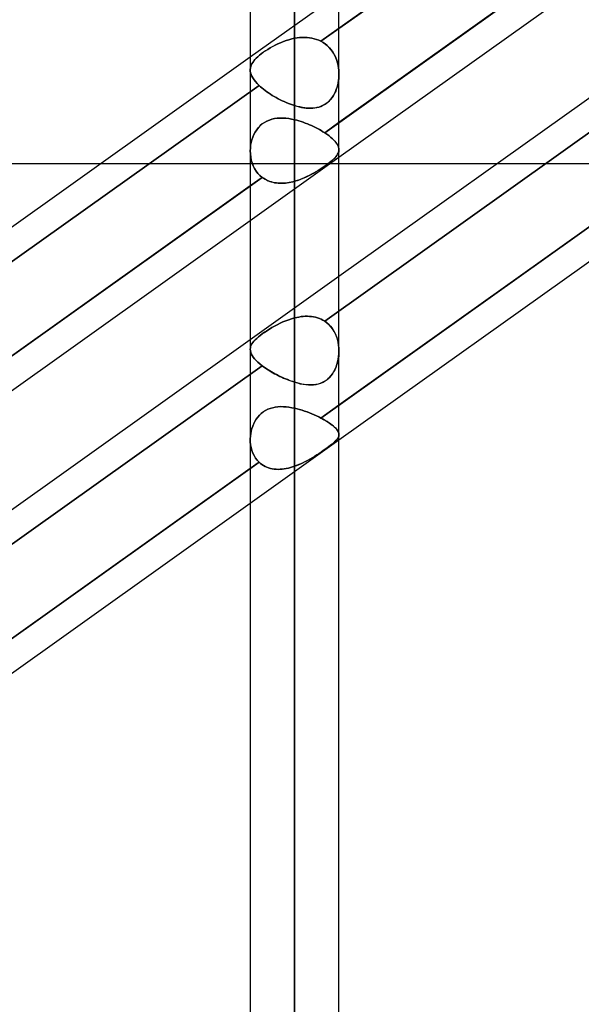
# Model space of a CAD drawing. Header units: millimetres. Extents: x -100 to 120, y -270 to 270.
# Tile 44 of 75: x 22 to 35, y 44 to 67. Entities that reach past the tile are written whole.
import ezdxf

# ---------------------------------------------------------------- set-up
doc = ezdxf.new("R2010")
doc.units = ezdxf.units.MM
doc.layers.add('MAIN-1', color=7, linetype='Continuous')
doc.layers.add('MAIN-2', color=7, linetype='Continuous')

msp = doc.modelspace()

# ---------------------------------------------------------------- linework, layer by layer
at = {"layer": 'MAIN-1'}
for p, q in [((28.489, 0), (28.489, 153.345)), ((27.481, 152.399), (27.481, 0)), ((29.496, 0), (29.496, 152.508)), ((37.481, 70.096), (29.496, 64.407)), ((29.496, 63.62), (37.481, 69.309)), ((29.496, 60.92), (37.481, 66.608)), ((19.496, 60.207), (27.481, 65.896)), ((37.481, 63.684), (29.496, 57.996)), ((24.08, 63.472), (19.496, 63.472)), ((33.08, 63.472), (29.496, 63.472)), ((27.481, 62.972), (19.496, 57.283)), ((29.496, 57.209), (37.481, 62.897)), ((19.724, 56.659), (27.481, 62.185)), ((19.496, 53.796), (27.481, 59.484)), ((27.481, 56.56), (19.496, 50.871)), ((19.724, 50.247), (27.481, 55.773))]:
    msp.add_line(p, q, dxfattribs=at)
at = {"layer": 'MAIN-2'}
for p, q in [((28.489, 153.345), (28.489, 0)), ((28.489, 151.835), (28.489, 0)), ((28.489, 0), (28.489, 151.835)), ((28.489, 88.055), (28.489, 66.319)), ((28.489, 64.793), (28.489, 86.04)), ((37.691, 72.382), (29.087, 66.253)), ((29.087, 66.253), (37.691, 72.382)), ((29.172, 64.176), (37.756, 70.291)), ((27.481, 65.896), (29.496, 67.331)), ((28.603, 66.336), (28.66, 66.34)), ((28.66, 66.34), (28.603, 66.336)), ((28.66, 66.34), (28.716, 66.341)), ((28.717, 66.341), (28.66, 66.34)), ((28.716, 66.341), (28.773, 66.339)), ((28.773, 66.339), (28.717, 66.341)), ((28.773, 66.339), (28.828, 66.333)), ((28.828, 66.333), (28.773, 66.339)), ((27.934, 66.101), (27.99, 66.132)), ((27.991, 66.132), (27.934, 66.101)), ((27.99, 66.132), (28.049, 66.163)), ((28.049, 66.163), (27.991, 66.132)), ((28.049, 66.163), (28.109, 66.192)), ((28.109, 66.192), (28.049, 66.163)), ((28.109, 66.192), (28.17, 66.219)), ((28.17, 66.219), (28.109, 66.192)), ((28.17, 66.219), (28.233, 66.245)), ((28.233, 66.244), (28.17, 66.219)), ((28.233, 66.245), (28.296, 66.267)), ((28.296, 66.267), (28.233, 66.244)), ((28.296, 66.267), (28.36, 66.288)), ((28.36, 66.287), (28.296, 66.267)), ((28.36, 66.288), (28.424, 66.305)), ((28.424, 66.305), (28.36, 66.287)), ((28.424, 66.305), (28.489, 66.319)), ((28.489, 66.319), (28.424, 66.305)), ((28.489, 66.319), (28.546, 66.329)), ((28.546, 66.329), (28.489, 66.319)), ((28.546, 66.329), (28.603, 66.336)), ((28.603, 66.336), (28.546, 66.329)), ((28.828, 66.333), (28.883, 66.324)), ((28.883, 66.324), (28.828, 66.333)), ((28.883, 66.324), (28.936, 66.311)), ((28.936, 66.311), (28.883, 66.324)), ((28.936, 66.311), (28.988, 66.295)), ((28.988, 66.295), (28.936, 66.311)), ((28.988, 66.295), (29.038, 66.276)), ((29.038, 66.276), (28.988, 66.295)), ((29.038, 66.276), (29.087, 66.253)), ((29.087, 66.253), (29.038, 66.276)), ((29.137, 66.224), (29.087, 66.253)), ((29.087, 66.253), (29.14, 66.222)), ((29.184, 66.192), (29.137, 66.224)), ((29.14, 66.222), (29.19, 66.187)), ((29.228, 66.156), (29.184, 66.192)), ((29.19, 66.187), (29.237, 66.147)), ((29.269, 66.116), (29.228, 66.156)), ((29.237, 66.147), (29.28, 66.104)), ((29.307, 66.073), (29.269, 66.116)), ((27.618, 65.869), (27.652, 65.902)), ((27.653, 65.902), (27.618, 65.869)), ((27.652, 65.902), (27.691, 65.934)), ((27.691, 65.935), (27.653, 65.902)), ((27.691, 65.934), (27.733, 65.968)), ((27.733, 65.968), (27.691, 65.935)), ((27.733, 65.968), (27.778, 66.001)), ((27.779, 66.001), (27.733, 65.968)), ((27.778, 66.001), (27.827, 66.035)), ((27.828, 66.035), (27.779, 66.001)), ((27.827, 66.035), (27.879, 66.068)), ((27.88, 66.068), (27.828, 66.035)), ((27.879, 66.068), (27.934, 66.101)), ((27.934, 66.101), (27.88, 66.068)), ((37.756, 66.017), (29.172, 59.902)), ((29.172, 59.902), (37.756, 66.017)), ((29.28, 66.104), (29.32, 66.057)), ((29.342, 66.027), (29.307, 66.073)), ((29.32, 66.057), (29.356, 66.007)), ((29.373, 65.979), (29.342, 66.027)), ((29.356, 66.007), (29.388, 65.953)), ((29.401, 65.927), (29.373, 65.979)), ((29.388, 65.953), (29.415, 65.897)), ((29.425, 65.874), (29.401, 65.927)), ((29.415, 65.897), (29.439, 65.839)), ((27.485, 65.646), (27.492, 65.678)), ((27.492, 65.678), (27.485, 65.646)), ((27.492, 65.678), (27.503, 65.71)), ((27.503, 65.71), (27.492, 65.678)), ((27.503, 65.71), (27.518, 65.741)), ((27.518, 65.741), (27.503, 65.71)), ((27.518, 65.741), (27.537, 65.773)), ((27.537, 65.773), (27.518, 65.741)), ((27.56, 65.805), (27.537, 65.773)), ((27.537, 65.773), (27.56, 65.804)), ((27.56, 65.804), (27.587, 65.837)), ((27.587, 65.837), (27.56, 65.805)), ((27.587, 65.837), (27.618, 65.869)), ((27.618, 65.869), (27.587, 65.837)), ((29.446, 65.819), (29.425, 65.874)), ((29.439, 65.839), (29.459, 65.779)), ((29.463, 65.763), (29.446, 65.819)), ((29.459, 65.779), (29.474, 65.718)), ((29.477, 65.705), (29.463, 65.763)), ((29.474, 65.718), (29.485, 65.655)), ((29.487, 65.647), (29.477, 65.705)), ((27.481, 65.614), (27.485, 65.646)), ((27.485, 65.646), (27.481, 65.614)), ((27.483, 65.577), (27.481, 65.614)), ((27.481, 65.614), (27.483, 65.577)), ((27.489, 65.539), (27.483, 65.577)), ((27.483, 65.577), (27.489, 65.539)), ((27.501, 65.5), (27.489, 65.539)), ((27.489, 65.539), (27.501, 65.5)), ((27.518, 65.46), (27.501, 65.5)), ((27.501, 65.5), (27.518, 65.46)), ((27.54, 65.42), (27.518, 65.46)), ((27.518, 65.46), (27.54, 65.42)), ((29.485, 65.655), (29.493, 65.591)), ((29.493, 65.587), (29.487, 65.647)), ((29.496, 65.467), (29.492, 65.407)), ((29.493, 65.591), (29.496, 65.528)), ((29.496, 65.528), (29.493, 65.587)), ((29.493, 65.419), (29.496, 65.473)), ((29.496, 65.473), (29.496, 65.528)), ((29.496, 65.528), (29.496, 65.467)), ((27.681, 65.251), (19.071, 59.118)), ((19.071, 59.118), (27.681, 65.251)), ((27.567, 65.379), (27.54, 65.42)), ((27.54, 65.42), (27.567, 65.379)), ((27.6, 65.337), (27.567, 65.379)), ((27.567, 65.379), (27.6, 65.337)), ((27.638, 65.294), (27.6, 65.337)), ((27.6, 65.337), (27.638, 65.294)), ((27.681, 65.251), (27.638, 65.294)), ((27.638, 65.294), (27.681, 65.251)), ((27.713, 65.222), (27.681, 65.251)), ((27.681, 65.251), (27.713, 65.222)), ((27.746, 65.193), (27.713, 65.222)), ((27.713, 65.222), (27.746, 65.193)), ((29.46, 65.233), (29.442, 65.177)), ((29.453, 65.21), (29.467, 65.26)), ((29.473, 65.289), (29.46, 65.233)), ((29.467, 65.26), (29.478, 65.312)), ((29.484, 65.347), (29.473, 65.289)), ((29.478, 65.312), (29.487, 65.365)), ((29.492, 65.407), (29.484, 65.347)), ((29.487, 65.365), (29.493, 65.419)), ((27.781, 65.164), (27.746, 65.193)), ((27.746, 65.193), (27.781, 65.164)), ((27.819, 65.136), (27.781, 65.164)), ((27.781, 65.164), (27.819, 65.136)), ((27.858, 65.107), (27.819, 65.136)), ((27.819, 65.136), (27.858, 65.107)), ((27.898, 65.079), (27.858, 65.107)), ((27.858, 65.107), (27.898, 65.079)), ((27.94, 65.052), (27.898, 65.079)), ((27.898, 65.079), (27.94, 65.052)), ((27.982, 65.025), (27.94, 65.052)), ((27.94, 65.052), (27.982, 65.025)), ((28.026, 64.999), (27.982, 65.025)), ((27.982, 65.025), (28.026, 64.999)), ((28.07, 64.974), (28.026, 64.999)), ((28.026, 64.999), (28.07, 64.974)), ((29.37, 65.022), (29.339, 64.975)), ((29.342, 64.979), (29.37, 65.021)), ((29.398, 65.072), (29.37, 65.022)), ((29.37, 65.021), (29.395, 65.066)), ((29.395, 65.066), (29.417, 65.112)), ((29.422, 65.123), (29.398, 65.072)), ((29.417, 65.112), (29.436, 65.16)), ((29.442, 65.177), (29.422, 65.123)), ((29.436, 65.16), (29.453, 65.21)), ((28.116, 64.949), (28.07, 64.974)), ((28.07, 64.974), (28.116, 64.949)), ((28.161, 64.926), (28.116, 64.949)), ((28.116, 64.949), (28.162, 64.926)), ((28.208, 64.903), (28.161, 64.926)), ((28.162, 64.926), (28.208, 64.903)), ((28.254, 64.882), (28.208, 64.903)), ((28.208, 64.903), (28.254, 64.882)), ((28.301, 64.861), (28.254, 64.882)), ((28.254, 64.882), (28.301, 64.861)), ((28.348, 64.842), (28.301, 64.861)), ((28.301, 64.861), (28.348, 64.842)), ((28.395, 64.825), (28.348, 64.842)), ((28.348, 64.842), (28.395, 64.825)), ((28.442, 64.808), (28.395, 64.825)), ((28.395, 64.825), (28.442, 64.808)), ((28.489, 64.793), (28.442, 64.808)), ((28.442, 64.808), (28.489, 64.793)), ((28.489, 64.793), (28.542, 64.778)), ((28.548, 64.776), (28.489, 64.793)), ((28.542, 64.778), (28.596, 64.764)), ((28.607, 64.761), (28.548, 64.776)), ((29.092, 64.777), (29.043, 64.76)), ((29.082, 64.773), (29.125, 64.792)), ((29.14, 64.799), (29.092, 64.777)), ((29.125, 64.792), (29.167, 64.814)), ((29.185, 64.826), (29.14, 64.799)), ((29.167, 64.814), (29.207, 64.84)), ((29.228, 64.857), (29.185, 64.826)), ((29.207, 64.84), (29.244, 64.87)), ((29.268, 64.892), (29.228, 64.857)), ((29.244, 64.87), (29.279, 64.903)), ((29.305, 64.931), (29.268, 64.892)), ((29.279, 64.903), (29.312, 64.939)), ((29.339, 64.975), (29.305, 64.931)), ((29.312, 64.939), (29.342, 64.979)), ((28.596, 64.764), (28.648, 64.753)), ((28.665, 64.75), (28.607, 64.761)), ((28.648, 64.753), (28.7, 64.744)), ((28.723, 64.741), (28.665, 64.75)), ((28.7, 64.744), (28.751, 64.738)), ((28.779, 64.735), (28.723, 64.741)), ((28.751, 64.738), (28.802, 64.734)), ((28.834, 64.733), (28.779, 64.735)), ((28.802, 64.734), (28.851, 64.733)), ((28.888, 64.734), (28.834, 64.733)), ((28.851, 64.733), (28.899, 64.735)), ((28.941, 64.738), (28.888, 64.734)), ((28.899, 64.735), (28.946, 64.739)), ((28.993, 64.747), (28.941, 64.738)), ((28.946, 64.739), (28.993, 64.747)), ((29.043, 64.76), (28.993, 64.747)), ((28.993, 64.747), (29.038, 64.758)), ((29.038, 64.758), (29.082, 64.773)), ((27.71, 64.338), (27.667, 64.293)), ((27.667, 64.293), (27.71, 64.337)), ((27.756, 64.377), (27.71, 64.338)), ((27.71, 64.337), (27.756, 64.377)), ((27.806, 64.412), (27.756, 64.377)), ((27.756, 64.377), (27.806, 64.412)), ((27.86, 64.441), (27.806, 64.412)), ((27.806, 64.412), (27.86, 64.441)), ((27.916, 64.465), (27.86, 64.441)), ((27.86, 64.441), (27.916, 64.465)), ((27.974, 64.483), (27.916, 64.465)), ((27.916, 64.465), (27.974, 64.483)), ((28.034, 64.497), (27.974, 64.483)), ((27.974, 64.483), (28.034, 64.497)), ((28.096, 64.506), (28.034, 64.497)), ((28.034, 64.497), (28.096, 64.506)), ((28.159, 64.51), (28.096, 64.506)), ((28.096, 64.506), (28.159, 64.51)), ((28.223, 64.509), (28.159, 64.51)), ((28.159, 64.51), (28.224, 64.509)), ((28.289, 64.505), (28.223, 64.509)), ((28.224, 64.509), (28.289, 64.505)), ((28.355, 64.497), (28.289, 64.505)), ((28.289, 64.505), (28.355, 64.497)), ((28.422, 64.486), (28.355, 64.497)), ((28.355, 64.497), (28.422, 64.486)), ((28.489, 64.472), (28.422, 64.486)), ((28.422, 64.486), (28.489, 64.472)), ((28.489, 64.472), (28.537, 64.46)), ((28.489, 59.976), (28.489, 64.472)), ((28.489, 64.472), (28.489, 59.976)), ((28.537, 64.46), (28.489, 64.472)), ((28.537, 64.46), (28.586, 64.446)), ((28.586, 64.446), (28.537, 64.46)), ((28.586, 64.446), (28.635, 64.431)), ((28.635, 64.431), (28.586, 64.446)), ((28.635, 64.431), (28.683, 64.415)), ((28.683, 64.415), (28.635, 64.431)), ((28.683, 64.415), (28.731, 64.397)), ((28.731, 64.397), (28.683, 64.415)), ((28.731, 64.397), (28.779, 64.379)), ((28.779, 64.379), (28.731, 64.397)), ((28.779, 64.379), (28.827, 64.359)), ((28.827, 64.359), (28.779, 64.379)), ((28.827, 64.359), (28.874, 64.338)), ((28.874, 64.338), (28.827, 64.359)), ((28.874, 64.338), (28.92, 64.317)), ((28.92, 64.317), (28.874, 64.338)), ((29.496, 64.407), (29.172, 64.176)), ((27.565, 64.137), (27.54, 64.079)), ((27.54, 64.078), (27.565, 64.137)), ((27.595, 64.192), (27.565, 64.137)), ((27.565, 64.137), (27.595, 64.192)), ((27.629, 64.245), (27.595, 64.192)), ((27.595, 64.192), (27.629, 64.245)), ((27.667, 64.293), (27.629, 64.245)), ((27.629, 64.245), (27.667, 64.293)), ((28.92, 64.317), (28.965, 64.295)), ((28.965, 64.295), (28.92, 64.317)), ((28.965, 64.295), (29.009, 64.272)), ((29.009, 64.272), (28.965, 64.295)), ((29.009, 64.272), (29.052, 64.249)), ((29.052, 64.249), (29.009, 64.272)), ((29.052, 64.249), (29.093, 64.225)), ((29.093, 64.225), (29.052, 64.249)), ((29.093, 64.225), (29.133, 64.201)), ((29.133, 64.201), (29.093, 64.225)), ((29.133, 64.201), (29.172, 64.176)), ((29.172, 64.176), (29.133, 64.201)), ((29.172, 64.176), (29.22, 64.144)), ((29.223, 64.141), (29.172, 64.176)), ((29.22, 64.144), (29.264, 64.112)), ((29.27, 64.107), (29.223, 64.141)), ((29.264, 64.112), (29.304, 64.08)), ((29.313, 64.072), (29.27, 64.107)), ((27.491, 63.894), (27.484, 63.83)), ((27.484, 63.83), (27.491, 63.893)), ((27.503, 63.956), (27.491, 63.894)), ((27.491, 63.893), (27.503, 63.956)), ((27.519, 64.018), (27.503, 63.956)), ((27.503, 63.956), (27.519, 64.018)), ((27.54, 64.079), (27.519, 64.018)), ((27.519, 64.018), (27.54, 64.078)), ((29.304, 64.08), (29.341, 64.048)), ((29.352, 64.038), (29.313, 64.072)), ((29.341, 64.048), (29.374, 64.017)), ((29.387, 64.004), (29.352, 64.038)), ((29.374, 64.017), (29.403, 63.986)), ((29.416, 63.971), (29.387, 64.004)), ((29.403, 63.986), (29.428, 63.956)), ((29.441, 63.939), (29.416, 63.971)), ((29.428, 63.956), (29.449, 63.927)), ((29.461, 63.908), (29.441, 63.939)), ((29.449, 63.927), (29.466, 63.898)), ((29.477, 63.878), (29.461, 63.908)), ((29.466, 63.898), (29.48, 63.87)), ((27.484, 63.83), (27.481, 63.766)), ((27.481, 63.766), (27.484, 63.83)), ((27.481, 63.766), (27.484, 63.695)), ((27.484, 63.695), (27.481, 63.766)), ((27.484, 63.695), (27.492, 63.626)), ((27.492, 63.626), (27.484, 63.695)), ((29.087, 57.704), (37.691, 63.833)), ((29.43, 63.636), (29.45, 63.662)), ((29.459, 63.675), (29.443, 63.652)), ((29.45, 63.662), (29.466, 63.688)), ((29.472, 63.698), (29.459, 63.675)), ((29.466, 63.688), (29.479, 63.713)), ((29.483, 63.721), (29.472, 63.698)), ((29.488, 63.848), (29.477, 63.878)), ((29.479, 63.713), (29.489, 63.739)), ((29.48, 63.87), (29.489, 63.843)), ((29.49, 63.744), (29.483, 63.721)), ((29.494, 63.819), (29.488, 63.848)), ((29.489, 63.843), (29.494, 63.817)), ((29.489, 63.739), (29.494, 63.764)), ((29.495, 63.767), (29.49, 63.744)), ((29.496, 63.791), (29.494, 63.819)), ((29.494, 63.817), (29.496, 63.791)), ((29.494, 63.764), (29.496, 63.791)), ((29.496, 63.791), (29.495, 63.767)), ((29.496, 63.472), (24.08, 63.472)), ((27.481, 62.185), (29.496, 63.62)), ((27.492, 63.626), (27.505, 63.557)), ((27.505, 63.557), (27.492, 63.626)), ((27.505, 63.557), (27.524, 63.491)), ((27.524, 63.491), (27.505, 63.557)), ((27.524, 63.491), (27.549, 63.427)), ((27.549, 63.427), (27.524, 63.491)), ((29.204, 63.443), (29.161, 63.413)), ((29.185, 63.429), (29.23, 63.462)), ((29.244, 63.472), (29.204, 63.443)), ((29.23, 63.462), (29.272, 63.494)), ((29.281, 63.5), (29.244, 63.472)), ((29.272, 63.494), (29.311, 63.524)), ((29.315, 63.527), (29.281, 63.5)), ((29.311, 63.524), (29.346, 63.554)), ((29.347, 63.554), (29.315, 63.527)), ((29.346, 63.554), (29.378, 63.582)), ((29.375, 63.58), (29.347, 63.554)), ((29.401, 63.604), (29.375, 63.58)), ((29.378, 63.582), (29.406, 63.609)), ((29.423, 63.629), (29.401, 63.604)), ((29.406, 63.609), (29.43, 63.636)), ((29.443, 63.652), (29.423, 63.629)), ((39.496, 63.472), (33.08, 63.472)), ((27.549, 63.427), (27.579, 63.367)), ((27.579, 63.366), (27.549, 63.427)), ((27.579, 63.367), (27.615, 63.309)), ((27.615, 63.309), (27.579, 63.366)), ((27.615, 63.309), (27.656, 63.256)), ((27.656, 63.256), (27.615, 63.309)), ((27.656, 63.256), (27.702, 63.208)), ((27.702, 63.208), (27.656, 63.256)), ((28.803, 63.2), (28.863, 63.231)), ((28.869, 63.234), (28.816, 63.207)), ((28.863, 63.231), (28.921, 63.263)), ((28.921, 63.263), (28.869, 63.234)), ((28.921, 63.263), (28.977, 63.295)), ((28.972, 63.292), (28.921, 63.263)), ((29.021, 63.322), (28.972, 63.292)), ((28.977, 63.295), (29.032, 63.328)), ((29.069, 63.352), (29.021, 63.322)), ((29.032, 63.328), (29.085, 63.362)), ((29.116, 63.383), (29.069, 63.352)), ((29.085, 63.362), (29.136, 63.396)), ((29.161, 63.413), (29.116, 63.383)), ((29.136, 63.396), (29.185, 63.429)), ((19.168, 57.05), (27.753, 63.165)), ((27.753, 63.165), (27.481, 62.972)), ((27.702, 63.208), (27.753, 63.165)), ((27.753, 63.165), (27.702, 63.208)), ((27.753, 63.165), (27.784, 63.143)), ((27.785, 63.143), (27.753, 63.165)), ((27.784, 63.143), (27.817, 63.123)), ((27.817, 63.123), (27.785, 63.143)), ((27.817, 63.123), (27.851, 63.105)), ((27.852, 63.104), (27.817, 63.123)), ((27.851, 63.105), (27.886, 63.088)), ((27.887, 63.088), (27.852, 63.104)), ((27.886, 63.088), (27.923, 63.074)), ((27.924, 63.074), (27.887, 63.088)), ((27.923, 63.074), (27.96, 63.062)), ((27.961, 63.061), (27.924, 63.074)), ((27.96, 63.062), (27.998, 63.052)), ((27.999, 63.051), (27.961, 63.061)), ((27.998, 63.052), (28.036, 63.044)), ((28.038, 63.043), (27.999, 63.051)), ((28.036, 63.044), (28.076, 63.038)), ((28.078, 63.037), (28.038, 63.043)), ((28.076, 63.038), (28.116, 63.033)), ((28.118, 63.033), (28.078, 63.037)), ((28.116, 63.033), (28.156, 63.031)), ((28.159, 63.031), (28.118, 63.033)), ((28.156, 63.031), (28.197, 63.031)), ((28.2, 63.031), (28.159, 63.031)), ((28.197, 63.031), (28.238, 63.032)), ((28.241, 63.033), (28.2, 63.031)), ((28.238, 63.032), (28.28, 63.036)), ((28.283, 63.036), (28.241, 63.033)), ((28.28, 63.036), (28.321, 63.041)), ((28.324, 63.041), (28.283, 63.036)), ((28.321, 63.041), (28.363, 63.047)), ((28.366, 63.048), (28.324, 63.041)), ((28.363, 63.047), (28.405, 63.055)), ((28.407, 63.056), (28.366, 63.048)), ((28.405, 63.055), (28.447, 63.065)), ((28.448, 63.065), (28.407, 63.056)), ((28.447, 63.065), (28.489, 63.076)), ((28.489, 63.076), (28.448, 63.065)), ((28.489, 63.076), (28.553, 63.096)), ((28.544, 63.093), (28.489, 63.076)), ((28.489, 63.076), (28.489, 58.518)), ((28.489, 58.518), (28.489, 63.076)), ((28.6, 63.112), (28.544, 63.093)), ((28.553, 63.096), (28.617, 63.119)), ((28.654, 63.133), (28.6, 63.112)), ((28.617, 63.119), (28.68, 63.144)), ((28.709, 63.156), (28.654, 63.133)), ((28.68, 63.144), (28.742, 63.171)), ((28.763, 63.181), (28.709, 63.156)), ((28.742, 63.171), (28.803, 63.2)), ((28.816, 63.207), (28.763, 63.181)), ((27.481, 59.484), (29.496, 60.92)), ((28.159, 59.854), (28.224, 59.884)), ((28.223, 59.884), (28.159, 59.854)), ((28.289, 59.911), (28.223, 59.884)), ((28.224, 59.884), (28.289, 59.911)), ((28.289, 59.911), (28.355, 59.936)), ((28.355, 59.936), (28.289, 59.911)), ((28.355, 59.936), (28.422, 59.958)), ((28.422, 59.958), (28.355, 59.936)), ((28.422, 59.958), (28.489, 59.976)), ((28.489, 59.976), (28.422, 59.958)), ((28.537, 59.988), (28.489, 59.976)), ((28.489, 59.976), (28.537, 59.988)), ((28.586, 59.997), (28.537, 59.988)), ((28.537, 59.988), (28.586, 59.997)), ((28.635, 60.005), (28.586, 59.997)), ((28.586, 59.997), (28.635, 60.005)), ((28.683, 60.01), (28.635, 60.005)), ((28.635, 60.005), (28.683, 60.01)), ((28.731, 60.013), (28.683, 60.01)), ((28.683, 60.01), (28.731, 60.013)), ((28.779, 60.014), (28.731, 60.013)), ((28.731, 60.013), (28.779, 60.014)), ((28.827, 60.012), (28.779, 60.014)), ((28.779, 60.014), (28.827, 60.012)), ((28.874, 60.007), (28.827, 60.012)), ((28.827, 60.012), (28.874, 60.007)), ((28.92, 60), (28.874, 60.007)), ((28.874, 60.007), (28.92, 60)), ((28.965, 59.991), (28.92, 60)), ((28.92, 60), (28.965, 59.991)), ((29.009, 59.979), (28.965, 59.991)), ((28.965, 59.991), (29.009, 59.978)), ((29.052, 59.963), (29.009, 59.979)), ((29.009, 59.978), (29.052, 59.963)), ((29.093, 59.946), (29.052, 59.963)), ((29.052, 59.963), (29.093, 59.946)), ((29.133, 59.925), (29.093, 59.946)), ((29.093, 59.946), (29.133, 59.925)), ((29.172, 59.902), (29.133, 59.925)), ((29.133, 59.925), (29.172, 59.902)), ((29.223, 59.865), (29.172, 59.902)), ((29.172, 59.902), (29.22, 59.868)), ((29.22, 59.868), (29.264, 59.829)), ((29.27, 59.823), (29.223, 59.865)), ((27.806, 59.65), (27.756, 59.614)), ((27.756, 59.614), (27.806, 59.649)), ((27.806, 59.649), (27.86, 59.685)), ((27.86, 59.685), (27.806, 59.65)), ((27.86, 59.685), (27.916, 59.721)), ((27.916, 59.721), (27.86, 59.685)), ((27.916, 59.721), (27.974, 59.756)), ((27.974, 59.756), (27.916, 59.721)), ((27.974, 59.756), (28.034, 59.79)), ((28.034, 59.79), (27.974, 59.756)), ((28.034, 59.79), (28.096, 59.823)), ((28.096, 59.823), (28.034, 59.79)), ((28.096, 59.823), (28.159, 59.854)), ((28.159, 59.854), (28.096, 59.823)), ((29.264, 59.829), (29.304, 59.787)), ((29.313, 59.776), (29.27, 59.823)), ((29.304, 59.787), (29.341, 59.741)), ((29.352, 59.725), (29.313, 59.776)), ((29.341, 59.741), (29.374, 59.692)), ((29.387, 59.671), (29.352, 59.725)), ((29.374, 59.692), (29.403, 59.64)), ((29.416, 59.613), (29.387, 59.671)), ((29.403, 59.64), (29.428, 59.585)), ((27.519, 59.386), (27.54, 59.416)), ((27.54, 59.416), (27.519, 59.386)), ((27.54, 59.416), (27.565, 59.448)), ((27.565, 59.448), (27.54, 59.416)), ((27.565, 59.448), (27.595, 59.479)), ((27.595, 59.479), (27.565, 59.448)), ((27.595, 59.479), (27.629, 59.512)), ((27.629, 59.512), (27.595, 59.479)), ((27.629, 59.512), (27.667, 59.545)), ((27.667, 59.545), (27.629, 59.512)), ((27.667, 59.545), (27.71, 59.579)), ((27.71, 59.579), (27.667, 59.545)), ((27.71, 59.579), (27.756, 59.614)), ((27.756, 59.614), (27.71, 59.579)), ((29.441, 59.553), (29.416, 59.613)), ((29.428, 59.585), (29.449, 59.529)), ((29.461, 59.491), (29.441, 59.553)), ((29.449, 59.529), (29.466, 59.471)), ((29.477, 59.426), (29.461, 59.491)), ((29.466, 59.471), (29.48, 59.411)), ((29.488, 59.361), (29.477, 59.426)), ((27.481, 59.264), (27.484, 59.295)), ((27.484, 59.295), (27.481, 59.264)), ((27.484, 59.23), (27.481, 59.264)), ((27.481, 59.264), (27.484, 59.23)), ((27.484, 59.295), (27.491, 59.325)), ((27.491, 59.325), (27.484, 59.295)), ((27.492, 59.195), (27.484, 59.23)), ((27.484, 59.23), (27.492, 59.195)), ((27.491, 59.325), (27.503, 59.355)), ((27.503, 59.355), (27.491, 59.325)), ((27.505, 59.16), (27.492, 59.195)), ((27.492, 59.195), (27.505, 59.16)), ((27.503, 59.355), (27.519, 59.386)), ((27.519, 59.386), (27.503, 59.355)), ((29.48, 59.411), (29.489, 59.35)), ((29.494, 59.295), (29.488, 59.361)), ((29.489, 59.35), (29.494, 59.289)), ((29.496, 59.229), (29.494, 59.295)), ((29.494, 59.289), (29.496, 59.228)), ((29.494, 59.165), (29.496, 59.229)), ((29.496, 59.228), (29.495, 59.172)), ((27.524, 59.124), (27.505, 59.16)), ((27.505, 59.16), (27.524, 59.124)), ((27.549, 59.087), (27.524, 59.124)), ((27.524, 59.124), (27.549, 59.087)), ((27.579, 59.049), (27.549, 59.087)), ((27.549, 59.087), (27.579, 59.049)), ((27.615, 59.01), (27.579, 59.049)), ((27.579, 59.049), (27.615, 59.01)), ((27.656, 58.971), (27.615, 59.01)), ((27.615, 59.01), (27.656, 58.971)), ((27.702, 58.931), (27.656, 58.971)), ((27.656, 58.971), (27.702, 58.931)), ((29.45, 58.923), (29.466, 58.981)), ((29.472, 59.007), (29.459, 58.953)), ((29.466, 58.981), (29.479, 59.041)), ((29.483, 59.061), (29.472, 59.007)), ((29.479, 59.041), (29.489, 59.103)), ((29.49, 59.116), (29.483, 59.061)), ((29.489, 59.103), (29.494, 59.165)), ((29.495, 59.172), (29.49, 59.116)), ((27.753, 58.891), (19.168, 52.775)), ((19.168, 52.775), (27.753, 58.891)), ((27.753, 58.891), (27.702, 58.931)), ((27.702, 58.931), (27.753, 58.891)), ((27.785, 58.868), (27.753, 58.891)), ((27.753, 58.891), (27.784, 58.868)), ((27.784, 58.868), (27.817, 58.845)), ((27.817, 58.844), (27.785, 58.868)), ((27.817, 58.845), (27.851, 58.822)), ((27.852, 58.821), (27.817, 58.844)), ((27.851, 58.822), (27.886, 58.799)), ((27.887, 58.798), (27.852, 58.821)), ((27.886, 58.799), (27.923, 58.776)), ((27.924, 58.775), (27.887, 58.798)), ((27.923, 58.776), (27.96, 58.754)), ((27.961, 58.753), (27.924, 58.775)), ((27.96, 58.754), (27.998, 58.732)), ((27.999, 58.731), (27.961, 58.753)), ((29.346, 58.707), (29.378, 58.757)), ((29.375, 58.753), (29.347, 58.708)), ((29.401, 58.8), (29.375, 58.753)), ((29.378, 58.757), (29.406, 58.81)), ((29.423, 58.85), (29.401, 58.8)), ((29.406, 58.81), (29.43, 58.866)), ((29.443, 58.901), (29.423, 58.85)), ((29.43, 58.866), (29.45, 58.923)), ((29.459, 58.953), (29.443, 58.901)), ((27.998, 58.732), (28.036, 58.711)), ((28.038, 58.71), (27.999, 58.731)), ((28.036, 58.711), (28.076, 58.69)), ((28.078, 58.689), (28.038, 58.71)), ((28.076, 58.69), (28.116, 58.669)), ((28.118, 58.668), (28.078, 58.689)), ((28.116, 58.669), (28.156, 58.649)), ((28.159, 58.648), (28.118, 58.668)), ((28.156, 58.649), (28.197, 58.63)), ((28.2, 58.629), (28.159, 58.648)), ((28.197, 58.63), (28.238, 58.612)), ((28.241, 58.61), (28.2, 58.629)), ((28.238, 58.612), (28.28, 58.594)), ((28.283, 58.593), (28.241, 58.61)), ((28.28, 58.594), (28.321, 58.577)), ((28.324, 58.576), (28.283, 58.593)), ((28.321, 58.577), (28.363, 58.561)), ((28.366, 58.56), (28.324, 58.576)), ((28.363, 58.561), (28.405, 58.546)), ((28.407, 58.545), (28.366, 58.56)), ((28.405, 58.546), (28.447, 58.531)), ((28.448, 58.531), (28.407, 58.545)), ((28.447, 58.531), (28.489, 58.518)), ((28.489, 58.518), (28.448, 58.531)), ((29.161, 58.533), (29.116, 58.509)), ((29.136, 58.519), (29.185, 58.547)), ((29.204, 58.56), (29.161, 58.533)), ((29.185, 58.547), (29.23, 58.58)), ((29.244, 58.592), (29.204, 58.56)), ((29.23, 58.58), (29.272, 58.618)), ((29.281, 58.627), (29.244, 58.592)), ((29.272, 58.618), (29.311, 58.661)), ((29.315, 58.666), (29.281, 58.627)), ((29.311, 58.661), (29.346, 58.707)), ((29.347, 58.708), (29.315, 58.666)), ((28.489, 58.518), (28.553, 58.5)), ((28.544, 58.502), (28.489, 58.518)), ((28.6, 58.488), (28.544, 58.502)), ((28.553, 58.5), (28.617, 58.484)), ((28.654, 58.477), (28.6, 58.488)), ((28.617, 58.484), (28.68, 58.472)), ((28.709, 58.468), (28.654, 58.477)), ((28.68, 58.472), (28.742, 58.463)), ((28.763, 58.461), (28.709, 58.468)), ((28.742, 58.463), (28.803, 58.458)), ((28.816, 58.458), (28.763, 58.461)), ((28.803, 58.458), (28.863, 58.457)), ((28.869, 58.457), (28.816, 58.458)), ((28.863, 58.457), (28.921, 58.46)), ((28.921, 58.46), (28.869, 58.457)), ((28.921, 58.46), (28.977, 58.467)), ((28.972, 58.466), (28.921, 58.46)), ((29.021, 58.476), (28.972, 58.466)), ((28.977, 58.467), (29.032, 58.479)), ((29.069, 58.491), (29.021, 58.476)), ((29.032, 58.479), (29.085, 58.496)), ((29.116, 58.509), (29.069, 58.491)), ((29.085, 58.496), (29.136, 58.519)), ((27.778, 57.846), (27.827, 57.877)), ((27.828, 57.877), (27.779, 57.846)), ((27.827, 57.877), (27.879, 57.903)), ((27.88, 57.903), (27.828, 57.877)), ((27.879, 57.903), (27.934, 57.924)), ((27.934, 57.924), (27.88, 57.903)), ((27.991, 57.94), (27.934, 57.924)), ((27.934, 57.924), (27.99, 57.94)), ((27.99, 57.94), (28.049, 57.952)), ((28.049, 57.952), (27.991, 57.94)), ((28.109, 57.959), (28.049, 57.952)), ((28.049, 57.952), (28.109, 57.959)), ((28.17, 57.963), (28.109, 57.959)), ((28.109, 57.959), (28.17, 57.963)), ((28.233, 57.962), (28.17, 57.963)), ((28.17, 57.963), (28.233, 57.962)), ((28.296, 57.958), (28.233, 57.962)), ((28.233, 57.962), (28.296, 57.958)), ((28.36, 57.951), (28.296, 57.958)), ((28.296, 57.958), (28.36, 57.951)), ((28.424, 57.94), (28.36, 57.951)), ((28.36, 57.951), (28.424, 57.94)), ((28.489, 57.927), (28.424, 57.94)), ((28.424, 57.94), (28.489, 57.927)), ((28.489, 57.927), (28.546, 57.914)), ((28.489, 0), (28.489, 57.927)), ((28.489, 57.927), (28.489, 0)), ((28.546, 57.914), (28.489, 57.927)), ((28.546, 57.914), (28.603, 57.898)), ((28.603, 57.898), (28.546, 57.914)), ((28.603, 57.898), (28.66, 57.881)), ((28.66, 57.881), (28.603, 57.898)), ((28.66, 57.881), (28.716, 57.863)), ((28.717, 57.863), (28.66, 57.881)), ((28.716, 57.863), (28.773, 57.843)), ((28.773, 57.843), (28.717, 57.863)), ((29.496, 57.996), (29.087, 57.704)), ((27.587, 57.63), (27.56, 57.578)), ((27.56, 57.577), (27.587, 57.63)), ((27.618, 57.681), (27.587, 57.63)), ((27.587, 57.63), (27.618, 57.68)), ((27.653, 57.728), (27.618, 57.681)), ((27.618, 57.68), (27.652, 57.727)), ((27.652, 57.727), (27.691, 57.771)), ((27.691, 57.771), (27.653, 57.728)), ((27.733, 57.811), (27.691, 57.771)), ((27.691, 57.771), (27.733, 57.81)), ((27.779, 57.846), (27.733, 57.811)), ((27.733, 57.81), (27.778, 57.846)), ((28.773, 57.843), (28.828, 57.822)), ((28.828, 57.822), (28.773, 57.843)), ((28.828, 57.822), (28.883, 57.8)), ((28.883, 57.8), (28.828, 57.822)), ((28.883, 57.8), (28.936, 57.777)), ((28.936, 57.777), (28.883, 57.8)), ((28.936, 57.777), (28.988, 57.753)), ((28.988, 57.753), (28.936, 57.777)), ((28.988, 57.753), (29.038, 57.729)), ((29.038, 57.729), (28.988, 57.753)), ((29.038, 57.729), (29.087, 57.704)), ((29.087, 57.704), (29.038, 57.729)), ((29.087, 57.704), (29.14, 57.675)), ((29.137, 57.677), (29.087, 57.704)), ((29.184, 57.65), (29.137, 57.677)), ((29.14, 57.675), (29.19, 57.646)), ((29.228, 57.623), (29.184, 57.65)), ((29.19, 57.646), (29.237, 57.618)), ((27.503, 57.409), (27.492, 57.351)), ((27.492, 57.35), (27.503, 57.409)), ((27.518, 57.467), (27.503, 57.409)), ((27.503, 57.409), (27.518, 57.466)), ((27.537, 57.523), (27.518, 57.467)), ((27.518, 57.466), (27.537, 57.523)), ((27.56, 57.578), (27.537, 57.523)), ((27.537, 57.523), (27.56, 57.577)), ((29.269, 57.597), (29.228, 57.623)), ((29.237, 57.618), (29.28, 57.589)), ((29.307, 57.57), (29.269, 57.597)), ((29.28, 57.589), (29.32, 57.561)), ((29.342, 57.544), (29.307, 57.57)), ((29.32, 57.561), (29.356, 57.533)), ((29.373, 57.519), (29.342, 57.544)), ((29.356, 57.533), (29.387, 57.506)), ((29.401, 57.494), (29.373, 57.519)), ((29.387, 57.506), (29.415, 57.48)), ((29.425, 57.469), (29.401, 57.494)), ((29.415, 57.48), (29.439, 57.454)), ((29.446, 57.446), (29.425, 57.469)), ((29.439, 57.454), (29.458, 57.429)), ((29.463, 57.423), (29.446, 57.446)), ((29.458, 57.429), (29.474, 57.405)), ((29.477, 57.4), (29.463, 57.423)), ((29.474, 57.405), (29.485, 57.381)), ((27.485, 57.292), (27.481, 57.232)), ((27.481, 57.232), (27.485, 57.291)), ((27.481, 57.232), (27.483, 57.165)), ((27.483, 57.165), (27.481, 57.232)), ((27.481, 55.773), (29.496, 57.209)), ((27.492, 57.351), (27.485, 57.292)), ((27.485, 57.291), (27.492, 57.35)), ((29.395, 57.16), (29.417, 57.181)), ((29.422, 57.186), (29.398, 57.163)), ((29.417, 57.181), (29.436, 57.201)), ((29.442, 57.208), (29.422, 57.186)), ((29.436, 57.201), (29.453, 57.221)), ((29.46, 57.23), (29.442, 57.208)), ((29.453, 57.221), (29.467, 57.24)), ((29.474, 57.251), (29.46, 57.23)), ((29.467, 57.24), (29.478, 57.259)), ((29.484, 57.272), (29.474, 57.251)), ((29.487, 57.378), (29.477, 57.4)), ((29.478, 57.259), (29.487, 57.278)), ((29.492, 57.293), (29.484, 57.272)), ((29.485, 57.381), (29.493, 57.358)), ((29.493, 57.356), (29.487, 57.378)), ((29.487, 57.278), (29.493, 57.297)), ((29.496, 57.314), (29.492, 57.293)), ((29.493, 57.358), (29.496, 57.335)), ((29.496, 57.335), (29.493, 57.356)), ((29.493, 57.297), (29.496, 57.316)), ((29.496, 57.335), (29.496, 57.314)), ((29.496, 57.316), (29.496, 57.335)), ((27.483, 57.165), (27.489, 57.099)), ((27.489, 57.099), (27.483, 57.165)), ((27.489, 57.099), (27.501, 57.034)), ((27.501, 57.034), (27.489, 57.099)), ((27.501, 57.034), (27.518, 56.971)), ((27.518, 56.971), (27.501, 57.034)), ((27.518, 56.971), (27.54, 56.91)), ((27.54, 56.91), (27.518, 56.971)), ((29.14, 56.967), (29.092, 56.934)), ((29.125, 56.957), (29.167, 56.985)), ((29.185, 56.998), (29.14, 56.967)), ((29.167, 56.985), (29.207, 57.014)), ((29.228, 57.029), (29.185, 56.998)), ((29.207, 57.014), (29.244, 57.041)), ((29.268, 57.058), (29.228, 57.029)), ((29.244, 57.041), (29.279, 57.066)), ((29.305, 57.086), (29.268, 57.058)), ((29.279, 57.066), (29.312, 57.091)), ((29.339, 57.113), (29.305, 57.086)), ((29.312, 57.091), (29.342, 57.115)), ((29.37, 57.139), (29.339, 57.113)), ((29.342, 57.115), (29.37, 57.138)), ((29.398, 57.163), (29.37, 57.139)), ((29.37, 57.138), (29.395, 57.16)), ((27.54, 56.91), (27.567, 56.853)), ((27.567, 56.853), (27.54, 56.91)), ((27.567, 56.853), (27.6, 56.798)), ((27.6, 56.798), (27.567, 56.853)), ((27.6, 56.798), (27.638, 56.748)), ((27.638, 56.748), (27.6, 56.798)), ((27.638, 56.748), (27.681, 56.702)), ((27.681, 56.702), (27.638, 56.748)), ((28.779, 56.742), (28.723, 56.713)), ((28.751, 56.727), (28.802, 56.754)), ((28.834, 56.773), (28.779, 56.742)), ((28.802, 56.754), (28.851, 56.782)), ((28.888, 56.804), (28.834, 56.773)), ((28.851, 56.782), (28.899, 56.811)), ((28.941, 56.836), (28.888, 56.804)), ((28.899, 56.811), (28.946, 56.84)), ((28.993, 56.869), (28.941, 56.836)), ((28.946, 56.84), (28.993, 56.869)), ((29.043, 56.901), (28.993, 56.869)), ((28.993, 56.869), (29.038, 56.898)), ((29.038, 56.898), (29.082, 56.927)), ((29.092, 56.934), (29.043, 56.901)), ((29.082, 56.927), (29.125, 56.957)), ((19.071, 50.569), (27.681, 56.702)), ((27.681, 56.702), (27.481, 56.56)), ((27.681, 56.702), (27.713, 56.675)), ((27.713, 56.675), (27.681, 56.702)), ((27.713, 56.675), (27.746, 56.649)), ((27.746, 56.649), (27.713, 56.675)), ((27.746, 56.649), (27.781, 56.626)), ((27.781, 56.626), (27.746, 56.649)), ((27.781, 56.626), (27.819, 56.606)), ((27.819, 56.606), (27.781, 56.626)), ((27.819, 56.606), (27.858, 56.589)), ((27.858, 56.589), (27.819, 56.606)), ((27.858, 56.589), (27.898, 56.574)), ((27.898, 56.574), (27.858, 56.589)), ((27.898, 56.574), (27.94, 56.562)), ((27.94, 56.562), (27.898, 56.574)), ((27.94, 56.562), (27.982, 56.553)), ((27.982, 56.553), (27.94, 56.562)), ((27.982, 56.553), (28.026, 56.546)), ((28.026, 56.546), (27.982, 56.553)), ((28.026, 56.546), (28.07, 56.542)), ((28.07, 56.542), (28.026, 56.546)), ((28.07, 56.542), (28.116, 56.541)), ((28.116, 56.541), (28.07, 56.542)), ((28.116, 56.541), (28.162, 56.542)), ((28.161, 56.542), (28.116, 56.541)), ((28.208, 56.546), (28.161, 56.542)), ((28.162, 56.542), (28.208, 56.546)), ((28.208, 56.546), (28.254, 56.552)), ((28.254, 56.552), (28.208, 56.546)), ((28.254, 56.552), (28.301, 56.56)), ((28.301, 56.56), (28.254, 56.552)), ((28.301, 56.56), (28.348, 56.57)), ((28.348, 56.57), (28.301, 56.56)), ((28.348, 56.57), (28.395, 56.582)), ((28.395, 56.582), (28.348, 56.57)), ((28.395, 56.582), (28.442, 56.596)), ((28.442, 56.596), (28.395, 56.582)), ((28.442, 56.596), (28.489, 56.611)), ((28.489, 56.611), (28.442, 56.596)), ((28.548, 56.633), (28.489, 56.611)), ((28.489, 56.611), (28.542, 56.631)), ((28.489, 56.611), (28.489, 0)), ((28.489, 0), (28.489, 56.611)), ((28.542, 56.631), (28.596, 56.653)), ((28.607, 56.658), (28.548, 56.633)), ((28.596, 56.653), (28.648, 56.676)), ((28.665, 56.684), (28.607, 56.658)), ((28.648, 56.676), (28.7, 56.701)), ((28.723, 56.713), (28.665, 56.684)), ((28.7, 56.701), (28.751, 56.727))]:
    msp.add_line(p, q, dxfattribs=at)

doc.saveas('drawing.dxf')
